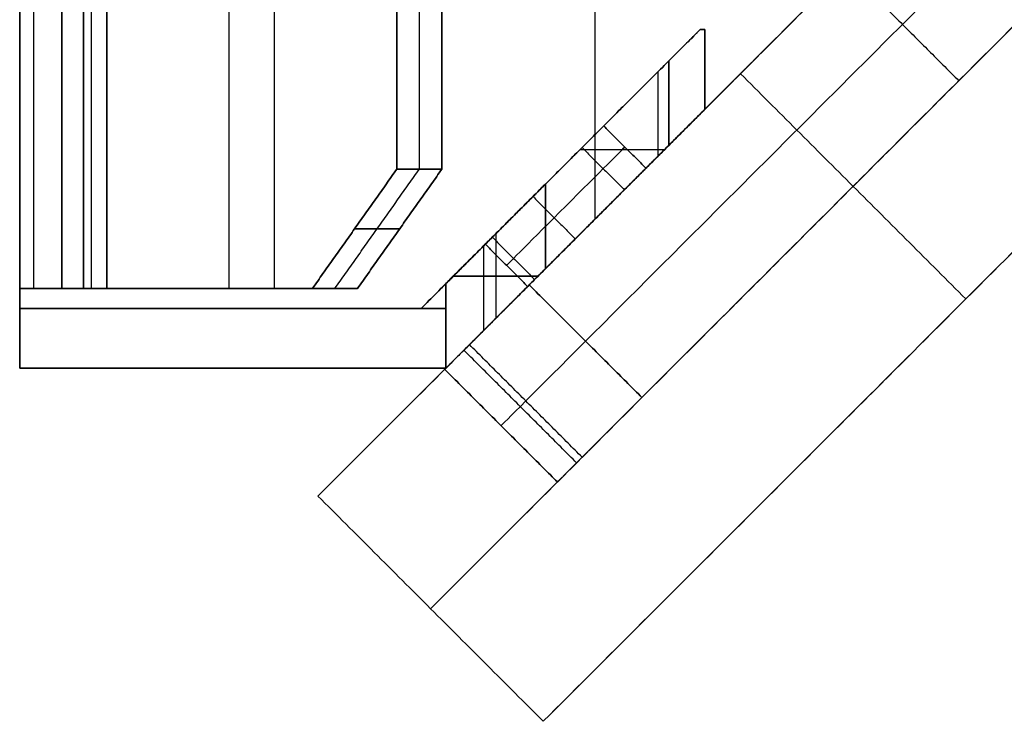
# Model space of a CAD drawing. Header units: millimetres. Extents: x -41 to 130, y -81 to 36.
# Tile 1 of 256: x -41 to -16, y -50 to -32. Entities that reach past the tile are written whole.
import ezdxf

# ---------------------------------------------------------------- set-up
doc = ezdxf.new("R2010")
doc.units = ezdxf.units.MM
doc.layers.add('MADERA', color=7, linetype='Continuous', true_color=0xb06a28)
doc.layers.add('METAL NEGRO', color=7, linetype='Continuous')

msp = doc.modelspace()

# ---------------------------------------------------------------- linework, layer by layer
at = {"layer": 'MADERA', "color": 254, "true_color": 0xcbd2ef, "extrusion": (0.707107, -0.707107, 6.12323e-17)}
for centre, start, end in [((-47.471, 36.4, 7.373), 180, 270), ((-47.471, 80.4, 7.373), 90, 180), ((-47.471, 80.4, 11.373), 90, 180), ((-47.471, 36.4, 11.373), 180, 270)]:
    msp.add_arc(centre, 3, start, end, dxfattribs=at)
at = {"layer": 'MADERA', "color": 254, "true_color": 0xcbd2ef, "extrusion": (-0.707107, 0.707107, 6.12323e-17)}
for centre, start, end in [((47.471, 36.4, -7.373), 270, 0), ((47.471, 80.4, -7.373), 0, 90), ((47.471, 36.4, -11.373), 270, 0), ((47.471, 80.4, -11.373), 0, 90)]:
    msp.add_arc(centre, 3, start, end, dxfattribs=at)
at = {"layer": 'MADERA', "color": 254, "true_color": 0xcbd2ef, "extrusion": (-0.707107, 0.707107, 0)}
for centre, start, end in [((47.471, 36.4, -9.373), 270, 0), ((47.471, 80.4, -9.373), 0, 90)]:
    msp.add_arc(centre, 3, start, end, dxfattribs=at)
at = {"layer": 'MADERA', "color": 254, "true_color": 0xcbd2ef}
for points in [[(11.598, -35.598, 90), (-28, 4, 90)], [(-28, 4, 90), (11.598, -35.598, 90)], [(8.77, -38.426, 90), (-30.828, 1.172, 90)], [(5.941, -41.255, 90), (-33.657, -1.657, 90)], [(5.941, -41.255, 90), (-33.657, -1.657, 90)], [(-33.657, -44.083, -90), (5.941, -4.485, -90)], [(5.941, -4.485, -90), (-33.657, -44.083, -90)], [(8.77, -7.314, -90), (-30.828, -46.912, -90)], [(-28, -49.74, -90), (11.598, -10.142, -90)], [(-28, -49.74, -90), (11.598, -10.142, -90)], [(-12.444, -22.87, 90), (-33.657, -44.083, 90)], [(-12.444, -22.87), (-33.657, -44.083)], [(-33.657, -44.083, 90), (-12.444, -22.87, 90)], [(-28.354, -38.78, 33.4), (-12.444, -22.87, 33.4)], [(-12.444, -22.87, 83.4), (-28.354, -38.78, 83.4)], [(-12.444, -22.87, 33.4), (-28.354, -38.78, 33.4)], [(-28.354, -38.78, 83.4), (-12.444, -22.87, 83.4)], [(-26.939, -40.194, 33.4), (-11.029, -24.284, 33.4)], [(-11.029, -24.284, 83.4), (-26.939, -40.194, 83.4)], [(-30.828, -46.912, 90), (-9.615, -25.698, 90)], [(-9.615, -25.698, 58.4), (-27.646, -43.73, 58.4)], [(-9.615, -25.698, 33.4), (-25.525, -41.608, 33.4)], [(-25.525, -41.608, 83.4), (-9.615, -25.698, 83.4)], [(-9.615, -25.698, 83.4), (-25.525, -41.608, 83.4)], [(-25.525, -41.608, 33.4), (-9.615, -25.698, 33.4)], [(-6.787, -28.527, 90), (-28, -49.74, 90)], [(-6.787, -28.527), (-28, -49.74)], [(-6.787, -28.527, 90), (-28, -49.74, 90)], [(-20.399, -30.825, 33.4), (-17.57, -33.653, 33.4)], [(-20.399, -30.825, 83.4), (-17.57, -33.653, 83.4)], [(-23.05, -33.477, 90), (-17.393, -39.134, 90)], [(-18.631, -34.714, 33.4), (-18.631, -34.714, 83.4)], [(-28.354, -38.78, 33.4), (-25.525, -41.608, 33.4)], [(-25.525, -41.608, 83.4), (-28.354, -38.78, 83.4)], [(-25.525, -41.608, 33.4), (-28.354, -38.78, 33.4)], [(-28.354, -38.78, 83.4), (-25.525, -41.608, 83.4)], [(-27.025, -43.108, 82.521), (-29.854, -40.28, 82.521)], [(-27.165, -43.248, 34.497), (-29.993, -40.42, 34.497)], [(-27.646, -43.73, 36.4), (-30.475, -40.901, 36.4)], [(-30.475, -40.901, 80.4), (-30.475, -40.901, 36.4)], [(-30.475, -40.901, 36.4), (-27.646, -43.73, 36.4)], [(-27.646, -43.73, 80.4), (-30.475, -40.901, 80.4)], [(-30.475, -40.901, 58.4), (-27.646, -43.73, 58.4)], [(-30.475, -40.901, 80.4), (-27.646, -43.73, 80.4)], [(-30.475, -40.901, 36.4), (-30.475, -40.901, 80.4)], [(-29.061, -42.315, 80.4), (-29.061, -42.315, 36.4)], [(-27.646, -43.73, 36.4), (-27.646, -43.73, 80.4)], [(-27.646, -43.73, 80.4), (-27.646, -43.73, 36.4)], [(-33.657, -44.083, 90), (-33.657, -44.083, -90)], [(-33.657, -44.083, -90), (-28, -49.74, -90)], [(-33.657, -44.083, -90), (-33.657, -44.083, 90)], [(-33.657, -44.083, 90), (-28, -49.74, 90)], [(-28, -49.74, -90), (-33.657, -44.083, -90)], [(-33.657, -44.083), (-28, -49.74)], [(-28, -49.74, 90), (-33.657, -44.083, 90)], [(-30.828, -46.912, -90), (-30.828, -46.912, 90)], [(-28, -49.74, 90), (-28, -49.74, -90)], [(-28, -49.74, 90), (-28, -49.74, -90)]]:
    msp.add_open_spline(points, degree=1, dxfattribs=at)
at = {"layer": 'METAL NEGRO', "color": 254, "true_color": 0xcbd2ef, "extrusion": (0, -1, 0)}
for centre, radius, start, end in [((-27.944, 77.5, 32.37), 4, 345.8525, 0), ((-27.944, -1, 32.37), 4, 345.8525, 0), ((-27.944, 1, 32.37), 4, 0, 14.1475), ((-27.944, -77.5, 32.37), 4, 0, 14.1475), ((-27.944, 77.5, 32.37), 4, 345.8525, 0), ((-27.944, 1, 32.37), 4, 0, 14.1475), ((-27.944, -1, 32.37), 4, 345.8525, 0), ((-27.944, -77.5, 32.37), 4, 0, 14.1475), ((-27.944, 1, 35.388), 4, 41.7976, 77.574), ((-27.944, -77.5, 35.388), 4, 41.7976, 77.574), ((-37.544, 72.672, 38.87), 2, 135, 180), ((-37.544, -72.672, 38.87), 2, 180, 225)]:
    msp.add_arc(centre, radius, start, end, dxfattribs=at)
at = {"layer": 'METAL NEGRO', "color": 254, "true_color": 0xcbd2ef, "extrusion": (0.707107, -0.707107, -4.03885e-25)}
msp.add_arc((-45.426, 78.5, 5.873), 2.1, 180, 0, dxfattribs=at)
at = {"layer": 'METAL NEGRO', "color": 254, "true_color": 0xcbd2ef, "extrusion": (0.707107, -0.707107, -4.03857e-25)}
msp.add_arc((-45.426, -78.5, 5.873), 2.1, 180, 0, dxfattribs=at)
at = {"layer": 'METAL NEGRO', "color": 254, "true_color": 0xcbd2ef, "extrusion": (0.707107, -0.707107, 7.083e-27)}
msp.add_arc((-45.426, 0, 5.873), 2.1, 180, 0, dxfattribs=at)
at = {"layer": 'METAL NEGRO', "color": 254, "true_color": 0xcbd2ef, "extrusion": (0.707107, -0.707107, 7.88861e-31)}
msp.add_arc((-45.426, 78.5, 5.873), 2.1, 180, 0, dxfattribs=at)
at = {"layer": 'METAL NEGRO', "color": 254, "true_color": 0xcbd2ef, "extrusion": (0.707107, -0.707107, 0)}
for centre, start, end in [((-45.426, 78.5, 5.873), 0, 180), ((-45.426, -78.5, 5.873), 0, 180), ((-45.426, 0, 5.873), 0, 180), ((-45.426, -78.5, 5.873), 0, 180), ((-45.426, 78.5, 5.873), 0, 180), ((-45.426, 78.5, 6.623), 180, 360), ((-45.426, -78.5, 6.623), 180, 360), ((-45.426, 0, 6.623), 180, 360), ((-45.426, 0, 6.623), 0, 180), ((-45.426, -78.5, 6.623), 0, 180), ((-45.426, 78.5, 6.623), 0, 180), ((-45.426, 78.5, 7.373), 0, 180), ((-45.426, 0, 7.373), 0, 180), ((-45.426, -78.5, 7.373), 0, 180)]:
    msp.add_arc(centre, 2.1, start, end, dxfattribs=at)
at = {"layer": 'METAL NEGRO', "color": 254, "true_color": 0xcbd2ef, "extrusion": (0.707107, -0.707107, -8.95357e-29)}
msp.add_arc((-45.426, -78.5, 5.873), 2.1, 180, 0, dxfattribs=at)
at = {"layer": 'METAL NEGRO', "color": 254, "true_color": 0xcbd2ef, "extrusion": (0.707107, -0.707107, 1.86122e-30)}
msp.add_arc((-45.426, 0, 5.873), 2.1, 180, 0, dxfattribs=at)
at = {"layer": 'METAL NEGRO', "color": 254, "true_color": 0xcbd2ef, "extrusion": (0.707107, -0.707107, -4.37906e-47)}
msp.add_arc((-45.426, 0, 5.873), 2.1, 0, 180, dxfattribs=at)
at = {"layer": 'METAL NEGRO', "color": 254, "true_color": 0xcbd2ef, "extrusion": (0, 1, 0)}
for centre, radius, start, end in [((27.944, 77.5, -35.388), 4, 221.7976, 257.574), ((27.944, -1, -35.388), 4, 221.7976, 257.574), ((37.544, -72.672, -38.87), 3.6, 315, 360), ((37.544, 72.672, -38.87), 3.6, 0, 45), ((37.544, -72.672, -38.87), 3.6, 315, 360), ((37.544, 72.672, -38.87), 3.6, 0, 45), ((37.544, 72.672, -38.87), 2, 0, 45), ((37.544, -72.672, -38.87), 2, 315, 360)]:
    msp.add_arc(centre, radius, start, end, dxfattribs=at)
at = {"layer": 'METAL NEGRO', "color": 254, "true_color": 0xcbd2ef, "extrusion": (-0.707107, 0.707107, 7.88861e-31)}
for centre in [(45.426, 78.5, -7.373), (45.426, -78.5, -7.373), (45.426, 0, -7.373)]:
    msp.add_arc(centre, 2.1, 180, 0, dxfattribs=at)
at = {"layer": 'METAL NEGRO', "color": 254, "true_color": 0xcbd2ef, "extrusion": (0.707107, -0.707107, -7.88861e-30)}
for centre in [(-45.426, 78.5, 7.373), (-45.426, -78.5, 7.373)]:
    msp.add_arc(centre, 2.1, 180, 0, dxfattribs=at)
at = {"layer": 'METAL NEGRO', "color": 254, "true_color": 0xcbd2ef, "extrusion": (0.707107, -0.707107, 2.46519e-32)}
msp.add_arc((-45.426, 0, 7.373), 2.1, 180, 0, dxfattribs=at)
at = {"layer": 'METAL NEGRO', "color": 254, "true_color": 0xcbd2ef, "extrusion": (-0.707107, 0.707107, 0)}
for centre in [(45.426, 0, -7.373), (45.426, -78.5, -7.373), (45.426, 78.5, -7.373)]:
    msp.add_arc(centre, 2.1, 0, 180, dxfattribs=at)
at = {"layer": 'METAL NEGRO', "color": 254, "true_color": 0xcbd2ef}
for points in [[(-41.144, -40.87, -85), (-41.144, -4.87, -85)], [(-41.144, -4.87, 85), (-41.144, -40.87, 85)], [(-41.144, -40.87, 85), (-41.144, -4.87, 85)], [(-41.144, -40.87, -85), (-41.144, -4.87, -85)], [(-41.144, -39.37, -83.5), (-41.144, -6.37, -83.5)], [(-41.144, -39.37, 83.5), (-41.144, -6.37, 83.5)], [(-41.144, -6.37, -83.5), (-41.144, -39.37, -83.5)], [(-41.144, -39.37, 83.5), (-41.144, -6.37, 83.5)], [(-41.144, -38.87, -72.672), (-41.144, -6.87, -72.672)], [(-41.144, -38.87, 72.672), (-41.144, -6.87, 72.672)], [(-41.144, -6.87, -72.672), (-41.144, -38.87, -72.672)], [(-41.144, -6.87, 72.672), (-41.144, -38.87, 72.672)], [(-40.798, -6.87, -74.211), (-40.798, -38.87, -74.211)], [(-40.798, -6.87, 74.211), (-40.798, -38.87, 74.211)], [(-40.089, -38.87, -75.217), (-40.089, -6.87, -75.217)], [(-40.089, -6.87, -75.217), (-40.089, -38.87, -75.217)], [(-40.089, -38.87, 75.217), (-40.089, -6.87, 75.217)], [(-40.089, -6.87, 75.217), (-40.089, -38.87, 75.217)], [(-39.544, -6.87, 72.672), (-39.544, -38.87, 72.672)], [(-39.544, -38.87, 72.672), (-39.544, -6.87, 72.672)], [(-39.544, -6.87, -72.672), (-39.544, -38.87, -72.672)], [(-39.544, -38.87, -72.672), (-39.544, -6.87, -72.672)], [(-39.352, -6.87, 73.527), (-39.352, -38.87, 73.527)], [(-39.352, -6.87, -73.527), (-39.352, -38.87, -73.527)], [(-38.958, -38.87, -74.086), (-38.958, -6.87, -74.086)], [(-38.958, -6.87, 74.086), (-38.958, -38.87, 74.086)], [(-38.958, -38.87, 74.086), (-38.958, -6.87, 74.086)], [(-38.958, -6.87, -74.086), (-38.958, -38.87, -74.086)], [(-35.882, -38.87, -79.424), (-35.882, -6.87, -79.424)], [(-35.882, -38.87, 79.424), (-35.882, -6.87, 79.424)], [(-34.751, -38.87, -78.293), (-34.751, -6.87, -78.293)], [(-34.751, -38.87, 78.293), (-34.751, -6.87, 78.293)], [(-26.708, -8.606, 85), (-26.708, -37.134, 85)], [(-31.675, -35.87, -83.631), (-31.675, -9.87, -83.631)], [(-31.675, -9.87, -83.631), (-31.675, -35.87, -83.631)], [(-31.675, -35.87, 83.631), (-31.675, -9.87, 83.631)], [(-31.675, -9.87, 83.631), (-31.675, -35.87, 83.631)], [(-31.109, -35.87, -83.066), (-31.109, -9.87, -83.066)], [(-31.109, -35.87, 83.066), (-31.109, -9.87, 83.066)], [(-30.544, -9.87, -82.5), (-30.544, -35.87, -82.5)], [(-30.544, -9.87, -82.5), (-30.544, -35.87, -82.5)], [(-30.544, -35.87, 82.5), (-30.544, -9.87, 82.5)], [(-30.544, -35.87, 82.5), (-30.544, -9.87, 82.5)], [(-26.708, -10.727, 83.5), (-26.708, -35.013, 83.5)], [(-30.444, -40.87, 85), (-12.444, -22.87, 85)], [(-12.444, -22.87, 85), (-30.444, -40.87, 85)], [(-12.444, -22.87, -85), (-30.444, -40.87, -85)], [(-12.444, -22.87, -85), (-30.444, -40.87, -85)], [(-12.444, -22.87, -83.5), (-23.944, -34.37, -83.5)], [(-12.444, -22.87, 83.5), (-23.944, -34.37, 83.5)], [(-12.444, -22.87, 83.5), (-23.944, -34.37, 83.5)], [(-23.944, -34.37, -83.5), (-12.444, -22.87, -83.5)], [(-26.708, -24.897, -83.5), (-26.708, -35.013, -83.5)], [(-26.708, -24.897, -85), (-26.708, -37.134, -85)], [(-41.144, -38.87), (-41.144, -30.87)], [(-39.544, -38.87), (-39.544, -30.87)], [(-24.065, -32.37, -83.5), (-30.444, -38.749, -83.5)], [(-24.065, -32.37, 83.5), (-30.444, -38.749, 83.5)], [(-30.444, -38.749, 83.5), (-24.065, -32.37, 83.5)], [(-24.065, -32.37, -83.5), (-30.444, -38.749, -83.5)], [(-24.065, -32.37, 78.5), (-26.484, -34.789, 78.5)], [(-24.065, -32.37, -78.5), (-26.484, -34.789, -78.5)], [(-24.065, -32.37), (-26.484, -34.789)], [(-23.944, -32.37, -83.5), (-24.065, -32.37, -83.5)], [(-23.944, -32.37, 83.5), (-24.065, -32.37, 83.5)], [(-24.065, -32.37, 83.5), (-24.065, -32.37, 76.522)], [(-24.065, -32.37, -76.522), (-24.065, -32.37, -83.5)], [(-23.944, -32.37, 83.5), (-24.065, -32.37, 83.5)], [(-24.065, -32.37, 83.5), (-24.065, -32.37, 76.522)], [(-24.065, -32.37, 79.99), (-23.944, -32.37, 79.99)], [(-24.065, -32.37, 1.978), (-24.065, -32.37, -1.978)], [(-24.065, -32.37), (-23.944, -32.37)], [(-24.065, -32.37, 1.978), (-24.065, -32.37, -1.978)], [(-24.065, -32.37, -83.5), (-23.944, -32.37, -83.5)], [(-24.065, -32.37, -76.522), (-24.065, -32.37, -83.5)], [(-24.065, -32.37, -79.99), (-23.944, -32.37, -79.99)], [(-24.004, -32.37, 76.806), (-24.004, -32.37, 83.5)], [(-24.004, -32.37, -1.694), (-24.004, -32.37, 1.694)], [(-24.004, -32.37, -83.5), (-24.004, -32.37, -76.806)], [(-23.944, -34.37, -83.5), (-23.944, -32.37, -83.5)], [(-23.944, -34.37, 83.5), (-23.944, -32.37, 83.5)], [(-23.944, -32.37, 77.5), (-23.944, -32.37, 83.5)], [(-23.944, -32.37, -1), (-23.944, -32.37, 1)], [(-23.944, -32.37, 83.5), (-23.944, -32.37, 77.5)], [(-23.944, -32.37, 77.5), (-23.944, -34.37, 77.5)], [(-23.944, -34.37, 83.5), (-23.944, -32.37, 83.5)], [(-23.944, -32.37, 80.5), (-23.944, -34.37, 80.5)], [(-23.944, -32.37, 1), (-23.944, -32.37, -1)], [(-23.944, -32.37, -1), (-23.944, -34.37, -1)], [(-23.944, -34.37, 1), (-23.944, -32.37, 1)], [(-23.944, -32.37), (-23.944, -34.37)], [(-23.944, -32.37, -83.5), (-23.944, -32.37, -77.5)], [(-23.944, -32.37, -77.5), (-23.944, -32.37, -83.5)], [(-23.944, -32.37, -83.5), (-23.944, -34.37, -83.5)], [(-23.944, -34.37, -77.5), (-23.944, -32.37, -77.5)], [(-23.944, -32.37, -80.5), (-23.944, -34.37, -80.5)], [(-23.944, -32.37, 77.5), (-23.944, -34.37, 77.5)], [(-23.944, -34.37, 1), (-23.944, -32.37, 1)], [(-23.944, -32.37, -1), (-23.944, -34.37, -1)], [(-23.944, -34.37, -77.5), (-23.944, -32.37, -77.5)], [(-24.852, -33.157, 3.538), (-24.852, -35.278, 3.538)], [(-24.852, -35.278, -3.538), (-24.852, -33.157, -3.538)], [(-24.852, -33.157, -74.962), (-24.852, -35.278, -74.962)], [(-25.115, -35.542, 74.672), (-25.115, -33.42, 74.672)], [(-23.944, -33.37, 83.5), (-23.944, -33.37, 77.5)], [(-23.944, -33.37, 1), (-23.944, -33.37, -1)], [(-23.944, -33.37, -77.5), (-23.944, -33.37, -83.5)], [(-23.944, -34.37, 79.25), (-25.521, -35.948, 79.25)], [(-23.944, -34.37, -79.25), (-25.521, -35.948, -79.25)], [(-23.944, -34.37), (-25.423, -35.85)], [(-23.944, -34.37, 83.5), (-23.944, -34.37, 77.5)], [(-23.944, -34.37, 1), (-23.944, -34.37, -1)], [(-23.944, -34.37, 77.5), (-23.944, -34.37, 83.5)], [(-23.944, -34.37, -1), (-23.944, -34.37, 1)], [(-23.944, -34.37, -77.5), (-23.944, -34.37, -83.5)], [(-23.944, -34.37, -83.5), (-23.944, -34.37, -77.5)], [(-26.484, -34.789, 78.5), (-25.423, -35.85, 78.5)], [(-26.484, -34.789, -78.5), (-25.423, -35.85, -78.5)], [(-26.484, -34.789), (-25.423, -35.85)], [(-25.423, -35.85), (-26.484, -34.789)], [(-25.423, -35.85, -78.5), (-26.484, -34.789, -78.5)], [(-25.423, -35.85, 78.5), (-26.484, -34.789, 78.5)], [(-27.027, -35.332, 76.877), (-25.966, -36.392, 76.877)], [(-27.027, -35.332, -80.123), (-25.966, -36.392, -80.123)], [(-27.027, -35.332, -1.623), (-25.966, -36.392, -1.623)], [(-27.027, -35.332, 1.623), (-25.966, -36.392, 1.623)], [(-27.027, -35.332, -76.877), (-25.966, -36.392, -76.877)], [(-27.027, -35.332, 80.123), (-25.966, -36.392, 80.123)], [(-27.254, -35.559, 73.56), (-27.254, -35.559, 76.659)], [(-27.254, -35.559, 80.341), (-27.254, -35.559, 83.5)], [(-27.254, -35.559, -83.5), (-27.254, -35.559, -80.341)], [(-27.254, -35.559, -76.659), (-27.254, -35.559, -73.56)], [(-31.675, -35.87, -83.631), (-33.796, -38.87, -81.51)], [(-33.796, -38.87, 81.51), (-31.675, -35.87, 83.631)], [(-33.796, -38.87, -81.51), (-31.675, -35.87, -83.631)], [(-31.675, -35.87, 83.631), (-33.796, -38.87, 81.51)], [(-33.231, -38.87, -80.944), (-31.109, -35.87, -83.066)], [(-33.231, -38.87, 80.944), (-31.109, -35.87, 83.066)], [(-30.544, -35.87, -82.5), (-32.665, -38.87, -80.379)], [(-32.665, -38.87, 80.379), (-30.544, -35.87, 82.5)], [(-30.544, -35.87, -82.5), (-32.665, -38.87, -80.379)], [(-32.665, -38.87, 80.379), (-30.544, -35.87, 82.5)], [(-30.544, -35.87, -82.5), (-31.675, -35.87, -83.631)], [(-31.675, -35.87, 83.631), (-30.544, -35.87, 82.5)], [(-31.675, -35.87, -83.631), (-30.544, -35.87, -82.5)], [(-30.544, -35.87, 82.5), (-31.675, -35.87, 83.631)], [(-27.565, -35.87, -4.982), (-27.565, -35.87, -2.021)], [(-27.565, -35.87, 2.021), (-27.565, -35.87, 4.982)], [(-31.065, -39.37, 5), (-27.944, -36.249, 5)], [(-27.944, -36.249, -5), (-31.065, -39.37, -5)], [(-27.944, -36.249, -5), (-31.065, -39.37, -5)], [(-31.065, -39.37, 5), (-27.944, -36.249, 5)], [(-27.944, -36.249, 73.5), (-30.444, -38.749, 73.5)], [(-30.444, -38.749, -73.5), (-27.944, -36.249, -73.5)], [(-30.444, -38.749, -73.5), (-27.944, -36.249, -73.5)], [(-27.944, -36.249, 73.5), (-30.444, -38.749, 73.5)], [(-27.944, -38.37, -5), (-27.944, -36.249, -5)], [(-27.944, -36.249, -73.5), (-27.944, -38.37, -73.5)], [(-27.944, -38.37, 73.5), (-27.944, -36.249, 73.5)], [(-27.944, -36.249, 5), (-27.944, -38.37, 5)], [(-27.944, -38.37, 73.5), (-27.944, -36.249, 73.5)], [(-27.944, -36.249, 5), (-27.944, -38.37, 5)], [(-27.944, -38.37, -5), (-27.944, -36.249, -5)], [(-27.944, -36.249, -73.5), (-27.944, -38.37, -73.5)], [(-28.258, -36.564, 76.44), (-27.198, -37.624, 76.44)], [(-28.258, -36.564, -80.56), (-27.198, -37.624, -80.56)], [(-28.258, -36.564, -2.06), (-27.198, -37.624, -2.06)], [(-28.258, -36.564, 2.06), (-27.198, -37.624, 2.06)], [(-28.258, -36.564, -76.44), (-27.198, -37.624, -76.44)], [(-28.258, -36.564, 80.56), (-27.198, -37.624, 80.56)], [(-31.604, -37.37, -81.439), (-32.736, -37.37, -82.571)], [(-32.736, -37.37, 82.571), (-31.604, -37.37, 81.439)], [(-29.194, -37.499, -73.5), (-29.194, -39.62, -73.5)], [(-29.194, -37.499, 73.5), (-29.194, -39.62, 73.5)], [(-29.454, -37.759), (-31.065, -39.37)], [(-29.454, -37.759, 78.5), (-30.444, -38.749, 78.5)], [(-29.454, -37.759, -78.5), (-30.444, -38.749, -78.5)], [(-29.504, -37.809, -5), (-29.504, -39.931, -5)], [(-29.504, -37.809, 5), (-29.504, -39.931, 5)], [(-28.393, -38.819, 78.5), (-29.454, -37.759, 78.5)], [(-28.393, -38.819, -78.5), (-29.454, -37.759, -78.5)], [(-28.393, -38.819), (-29.454, -37.759)], [(-29.454, -37.759), (-28.393, -38.819)], [(-29.454, -37.759, -78.5), (-28.393, -38.819, -78.5)], [(-29.454, -37.759, 78.5), (-28.393, -38.819, 78.5)], [(-29.278, -37.583, 77.51), (-28.218, -38.644, 77.51)], [(-29.278, -37.583, -79.49), (-28.218, -38.644, -79.49)], [(-29.278, -37.583, -0.99), (-28.218, -38.644, -0.99)], [(-29.278, -37.583, 0.99), (-28.218, -38.644, 0.99)], [(-29.278, -37.583, -77.51), (-28.218, -38.644, -77.51)], [(-29.278, -37.583, 79.49), (-28.218, -38.644, 79.49)], [(-27.194, -37.62, -4.929), (-27.194, -37.62, -2.061)], [(-27.194, -37.62, 2.061), (-27.194, -37.62, 4.929)], [(-27.944, -38.37, 73.5), (-30.444, -40.87, 73.5)], [(-27.944, -38.37, -5), (-30.444, -40.87, -5)], [(-30.444, -40.87, 5), (-27.944, -38.37, 5)], [(-30.444, -40.87, -73.5), (-27.944, -38.37, -73.5)], [(-30.444, -40.87, -5), (-27.944, -38.37, -5)], [(-27.944, -38.37, -73.5), (-30.444, -40.87, -73.5)], [(-30.444, -40.87, 73.5), (-27.944, -38.37, 73.5)], [(-27.944, -38.37, 5), (-30.444, -40.87, 5)], [(-28.295, -38.722, 79.25), (-30.444, -40.87, 79.25)], [(-28.295, -38.722, -79.25), (-30.444, -40.87, -79.25)], [(-30.444, -38.749, -83.5), (-30.444, -39.37, -83.5)], [(-30.444, -38.749, 83.5), (-30.444, -39.37, 83.5)], [(-30.444, -38.749, 73.5), (-30.444, -38.749, 83.5)], [(-30.444, -38.749, -83.5), (-30.444, -38.749, -73.5)], [(-30.444, -39.37, -73.5), (-30.444, -38.749, -73.5)], [(-30.444, -38.749, 73.5), (-30.444, -39.37, 73.5)], [(-30.444, -38.749, 73.5), (-30.444, -39.37, 73.5)], [(-30.444, -39.37, 83.5), (-30.444, -38.749, 83.5)], [(-30.444, -38.749, 83.5), (-30.444, -38.749, 73.5)], [(-30.444, -38.749, 78.5), (-30.444, -39.37, 78.5)], [(-30.444, -38.749, -83.5), (-30.444, -39.37, -83.5)], [(-30.444, -39.37, -73.5), (-30.444, -38.749, -73.5)], [(-30.444, -38.749, -73.5), (-30.444, -38.749, -83.5)], [(-30.444, -38.749, -78.5), (-30.444, -39.37, -78.5)], [(-28.133, -38.559, -5), (-30.254, -38.559, -5)], [(-30.254, -38.559, -73.5), (-28.133, -38.559, -73.5)], [(-28.133, -38.559, 73.5), (-30.254, -38.559, 73.5)], [(-30.254, -38.559, 5), (-28.133, -38.559, 5)], [(-41.144, -38.87, -72.672), (-41.144, -38.87, 72.672)], [(-41.144, -38.87, -72.672), (-41.144, -38.87, 72.672)], [(-39.544, -38.87), (-41.144, -38.87)], [(-33.796, -38.87, -81.51), (-40.089, -38.87, -75.217)], [(-40.089, -38.87, 75.217), (-33.796, -38.87, 81.51)], [(-40.089, -38.87, 75.217), (-33.796, -38.87, 81.51)], [(-33.796, -38.87, -81.51), (-40.089, -38.87, -75.217)], [(-39.544, -38.87, -72.672), (-39.544, -38.87, 72.672)], [(-39.544, -38.87, 72.672), (-39.544, -38.87, -72.672)], [(-32.665, -38.87, -80.379), (-38.958, -38.87, -74.086)], [(-38.958, -38.87, 74.086), (-32.665, -38.87, 80.379)], [(-32.665, -38.87, 80.379), (-38.958, -38.87, 74.086)], [(-38.958, -38.87, -74.086), (-32.665, -38.87, -80.379)], [(-36.879, -38.87, 78.428), (-36.879, -38.87, 76.165)], [(-36.879, -38.87, -76.165), (-36.879, -38.87, -78.428)], [(-32.665, -38.87, -80.379), (-33.796, -38.87, -81.51)], [(-33.796, -38.87, 81.51), (-32.665, -38.87, 80.379)], [(-32.665, -38.87, -80.379), (-33.796, -38.87, -81.51)], [(-33.796, -38.87, 81.51), (-32.665, -38.87, 80.379)], [(-28.393, -38.819), (-30.444, -40.87)], [(-30.444, -39.059, 73.5), (-30.444, -39.059, 83.5)], [(-30.444, -39.059, -83.5), (-30.444, -39.059, -73.5)], [(-30.444, -39.37, -83.5), (-41.144, -39.37, -83.5)], [(-30.444, -39.37, 83.5), (-41.144, -39.37, 83.5)], [(-41.144, -39.37, -83.5), (-41.144, -39.37, 83.5)], [(-41.144, -40.87), (-41.144, -39.37)], [(-41.144, -39.37, 83.5), (-30.444, -39.37, 83.5)], [(-41.144, -39.37, -83.5), (-41.144, -39.37, 83.5)], [(-30.444, -39.37, -83.5), (-41.144, -39.37, -83.5)], [(-31.065, -39.37), (-41.144, -39.37)], [(-35.794, -39.37, -83.5), (-35.794, -39.37, 83.5)], [(-31.065, -39.37, 5), (-31.065, -39.37, -5)], [(-30.444, -39.37, 5), (-31.065, -39.37, 5)], [(-31.065, -39.37, -5), (-30.444, -39.37, -5)], [(-31.065, -39.37, -5), (-31.065, -39.37, 5)], [(-31.065, -39.37, -5), (-30.444, -39.37, -5)], [(-30.444, -39.37, 5), (-31.065, -39.37, 5)], [(-30.444, -39.37, 83.5), (-30.444, -39.37, 73.5)], [(-30.444, -39.37, 73.5), (-30.444, -39.37, 5)], [(-30.444, -39.37, -5), (-30.444, -39.37, -73.5)], [(-30.444, -39.37, -73.5), (-30.444, -39.37, -83.5)], [(-30.444, -39.37, -5), (-30.444, -40.87, -5)], [(-30.444, -40.87, -73.5), (-30.444, -39.37, -73.5)], [(-30.444, -39.37, -73.5), (-30.444, -40.87, -73.5)], [(-30.444, -40.87, -5), (-30.444, -39.37, -5)], [(-30.444, -39.37, -5), (-30.444, -39.37, -73.5)], [(-30.444, -39.37, -39.25), (-30.444, -40.87, -39.25)], [(-30.444, -39.37, 73.5), (-30.444, -40.87, 73.5)], [(-30.444, -40.87, 5), (-30.444, -39.37, 5)], [(-30.444, -39.37, 5), (-30.444, -40.87, 5)], [(-30.444, -40.87, 73.5), (-30.444, -39.37, 73.5)], [(-30.444, -39.37, 73.5), (-30.444, -39.37, 5)], [(-30.444, -39.37, 39.25), (-30.444, -40.87, 39.25)], [(-30.444, -39.37, 73.5), (-30.444, -39.37, 83.5)], [(-30.444, -39.37, -83.5), (-30.444, -39.37, -73.5)], [(-30.444, -40.12, -73.5), (-30.444, -40.12, -5)], [(-30.444, -40.12, 5), (-30.444, -40.12, 73.5)], [(-41.144, -40.87, 85), (-41.144, -40.87, -85)], [(-30.444, -40.87, -85), (-41.144, -40.87, -85)], [(-41.144, -40.87, -85), (-41.144, -40.87, 85)], [(-41.144, -40.87, 85), (-30.444, -40.87, 85)], [(-30.444, -40.87), (-41.144, -40.87)], [(-30.444, -40.87, 85), (-41.144, -40.87, 85)], [(-30.444, -40.87, -85), (-41.144, -40.87, -85)], [(-35.794, -40.87, -85), (-35.794, -40.87, 85)], [(-30.444, -40.87, 73.5), (-30.444, -40.87, 85)], [(-30.444, -40.87, -5), (-30.444, -40.87, 5)], [(-30.444, -40.87, 85), (-30.444, -40.87, -85)], [(-30.444, -40.87, -85), (-30.444, -40.87, -73.5)], [(-30.444, -40.87, -73.5), (-30.444, -40.87, -5)], [(-30.444, -40.87, 5), (-30.444, -40.87, 73.5)]]:
    msp.add_open_spline(points, degree=1, dxfattribs=at)
for points, weights in [([(-24.065, -32.37, 76.522), (-24.531, -32.836, 74.673), (-26.036, -34.341, 73.5), (-27.944, -36.249, 73.5)], [1, 0.85920154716, 0.85920154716, 1]), ([(-27.944, -36.249, -73.5), (-26.036, -34.341, -73.5), (-24.531, -32.836, -74.673), (-24.065, -32.37, -76.522)], [1, 0.85920154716, 0.85920154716, 1]), ([(-27.944, -36.249, 5), (-26.036, -34.341, 5), (-24.531, -32.836, 3.827), (-24.065, -32.37, 1.978)], [1, 0.85920154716, 0.85920154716, 1]), ([(-24.065, -32.37, -1.978), (-24.531, -32.836, -3.827), (-26.036, -34.341, -5), (-27.944, -36.249, -5)], [1, 0.85920154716, 0.85920154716, 1]), ([(-27.944, -36.249, 73.5), (-26.036, -34.341, 73.5), (-24.531, -32.836, 74.673), (-24.065, -32.37, 76.522)], [1, 0.85920154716, 0.85920154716, 1]), ([(-24.065, -32.37, 1.978), (-24.531, -32.836, 3.827), (-26.036, -34.341, 5), (-27.944, -36.249, 5)], [1, 0.85920154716, 0.85920154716, 1]), ([(-27.944, -36.249, -5), (-26.036, -34.341, -5), (-24.531, -32.836, -3.827), (-24.065, -32.37, -1.978)], [1, 0.85920154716, 0.85920154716, 1]), ([(-24.065, -32.37, -76.522), (-24.531, -32.836, -74.673), (-26.036, -34.341, -73.5), (-27.944, -36.249, -73.5)], [1, 0.85920154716, 0.85920154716, 1]), ([(-23.944, -34.37, 77.5), (-23.944, -34.37, 75.157), (-25.601, -36.027, 73.5), (-27.944, -38.37, 73.5)], [1, 0.804737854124, 0.804737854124, 1]), ([(-23.944, -34.37, -1), (-23.944, -34.37, -3.343), (-25.601, -36.027, -5), (-27.944, -38.37, -5)], [1, 0.804737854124, 0.804737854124, 1]), ([(-27.944, -38.37, 5), (-25.601, -36.027, 5), (-23.944, -34.37, 3.343), (-23.944, -34.37, 1)], [1, 0.804737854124, 0.804737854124, 1]), ([(-27.944, -38.37, -73.5), (-25.601, -36.027, -73.5), (-23.944, -34.37, -75.157), (-23.944, -34.37, -77.5)], [1, 0.804737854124, 0.804737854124, 1]), ([(-23.944, -34.37, 77.5), (-23.944, -34.37, 75.157), (-25.601, -36.027, 73.5), (-27.944, -38.37, 73.5)], [1, 0.804737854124, 0.804737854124, 1]), ([(-27.944, -38.37, 5), (-25.601, -36.027, 5), (-23.944, -34.37, 3.343), (-23.944, -34.37, 1)], [1, 0.804737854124, 0.804737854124, 1]), ([(-23.944, -34.37, -1), (-23.944, -34.37, -3.343), (-25.601, -36.027, -5), (-27.944, -38.37, -5)], [1, 0.804737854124, 0.804737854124, 1]), ([(-27.944, -38.37, -73.5), (-25.601, -36.027, -73.5), (-23.944, -34.37, -75.157), (-23.944, -34.37, -77.5)], [1, 0.804737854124, 0.804737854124, 1])]:
    msp.add_rational_spline(points, weights, degree=3, dxfattribs=at)

doc.saveas('drawing.dxf')
